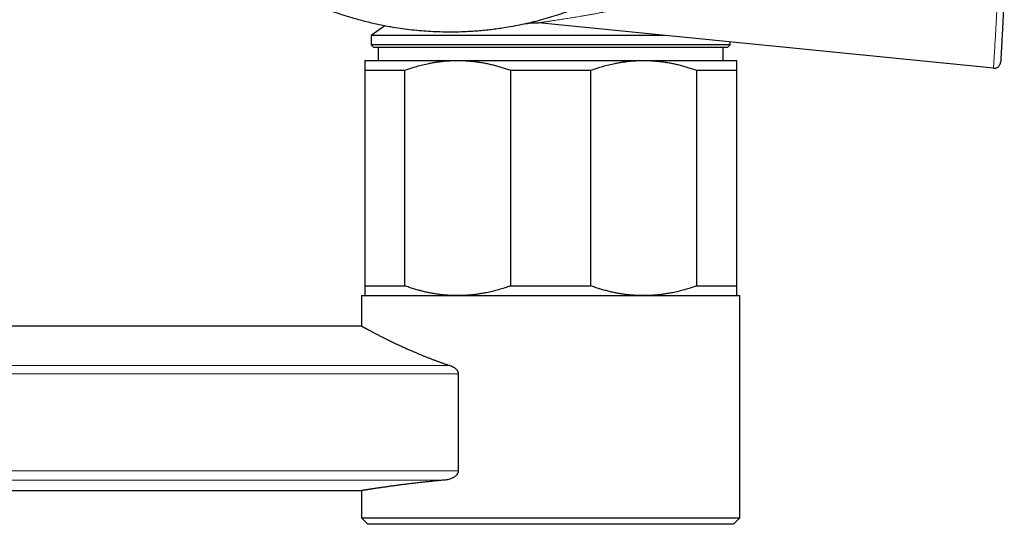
# Model space of a CAD drawing. Header units: millimetres. Extents: x 8 to 1323, y 12 to 708.
# Tile 4 of 44: x 301 to 376, y 613 to 651. Entities that reach past the tile are written whole.
import ezdxf

# ---------------------------------------------------------------- set-up
doc = ezdxf.new("R2010")
doc.units = ezdxf.units.MM

msp = doc.modelspace()

# ---------------------------------------------------------------- linework, layer by layer
at = {"color": 7, "linetype": 'Continuous', "lineweight": 30}
for p, q in [((375.573, 647.645), (340.718, 651.112)), ((328.948, 650.885), (327.901, 650.152)), ((327.901, 650.152), (327.901, 649.438)), ((350.365, 650.152), (327.901, 650.152)), ((355.401, 649.438), (355.401, 649.651)), ((327.901, 649.438), (328.101, 649.238)), ((355.401, 649.438), (327.901, 649.438)), ((355.201, 649.238), (328.101, 649.238)), ((328.431, 649.238), (328.431, 648.238)), ((354.872, 648.238), (354.872, 649.238)), ((355.201, 649.238), (355.401, 649.438)), ((327.401, 648.238), (334.526, 648.238)), ((334.526, 648.238), (348.776, 648.238)), ((348.776, 648.238), (355.901, 648.238)), ((327.401, 647.488), (330.47, 647.488)), ((327.401, 647.488), (327.401, 630.988)), ((330.47, 630.988), (330.47, 647.488)), ((338.583, 647.488), (344.72, 647.488)), ((338.583, 647.488), (338.583, 630.988)), ((344.72, 630.988), (344.72, 647.488)), ((352.833, 647.488), (352.833, 630.988)), ((352.833, 647.488), (355.901, 647.488)), ((355.901, 630.988), (355.901, 647.488)), ((327.401, 630.988), (330.47, 630.988)), ((338.583, 630.988), (344.72, 630.988)), ((352.833, 630.988), (355.901, 630.988)), ((327.151, 630.238), (327.151, 627.913)), ((327.151, 630.238), (356.151, 630.238)), ((356.151, 613.238), (356.151, 630.238)), ((327.151, 627.913), (56.004, 627.913)), ((334.564, 624.266), (334.564, 616.817)), ((56.004, 615.313), (327.151, 615.313)), ((327.151, 615.313), (327.151, 613.238)), ((327.151, 613.238), (327.651, 612.738)), ((327.151, 613.238), (356.151, 613.238)), ((355.651, 612.738), (327.651, 612.738)), ((355.651, 612.738), (356.151, 613.238))]:
    msp.add_line(p, q, dxfattribs=at)
at = {"color": 8, "linetype": 'Continuous', "lineweight": 0}
for p, q in [((49.222, 624.886), (333.934, 624.886)), ((334.564, 624.266), (48.591, 624.266)), ((48.591, 616.817), (334.564, 616.817)), ((333.577, 616.123), (49.579, 616.123))]:
    msp.add_line(p, q, dxfattribs=at)
at = {"color": 7, "linetype": 'Continuous', "lineweight": 30}
for points, knots in [([(326.586, 702.364), (326.822, 702.43), (327.292, 702.563), (328.005, 702.736), (328.722, 702.891), (329.325, 703.003), (329.809, 703.084), (330.174, 703.139), (330.541, 703.189), (330.972, 703.242), (331.469, 703.294), (332.031, 703.341), (332.595, 703.376), (333.161, 703.399), (333.728, 703.41), (334.297, 703.408), (334.865, 703.395), (335.487, 703.367), (336.162, 703.32), (336.889, 703.249), (337.614, 703.158), (338.336, 703.047), (339.054, 702.916), (339.768, 702.766), (340.478, 702.596), (341.113, 702.425), (341.673, 702.26), (342.159, 702.107), (342.643, 701.944), (343.124, 701.772), (343.602, 701.591), (344.145, 701.372), (344.751, 701.112), (345.418, 700.803), (346.076, 700.476), (346.725, 700.131), (347.363, 699.768), (347.991, 699.388), (348.608, 698.99), (349.154, 698.617), (349.631, 698.274), (350.042, 697.967), (350.447, 697.651), (350.846, 697.327), (351.24, 696.995), (351.683, 696.606), (352.172, 696.156), (352.643, 695.697), (353.046, 695.286), (353.385, 694.927), (353.773, 694.501), (354.204, 694.005), (354.621, 693.496), (354.976, 693.043), (355.273, 692.648), (355.567, 692.241), (355.858, 691.822), (356.146, 691.391), (356.425, 690.954), (356.696, 690.511), (356.958, 690.062), (357.208, 689.616), (357.445, 689.172), (357.669, 688.732), (357.886, 688.288), (358.094, 687.839), (358.294, 687.385), (358.47, 686.965), (358.624, 686.58), (358.758, 686.231), (358.888, 685.88), (359.052, 685.413), (359.244, 684.827), (359.434, 684.19), (359.59, 683.618), (359.717, 683.113), (359.834, 682.605), (359.941, 682.094), (360.038, 681.58), (360.124, 681.075), (360.198, 680.578), (360.261, 680.089), (360.316, 679.599), (360.362, 679.108), (360.398, 678.615), (360.425, 678.122), (360.443, 677.629), (360.452, 677.136), (360.452, 676.642), (360.442, 676.148), (360.423, 675.653), (360.395, 675.151), (360.356, 674.641), (360.306, 674.124), (360.247, 673.607), (360.177, 673.091), (360.096, 672.575), (359.994, 671.992), (359.864, 671.342), (359.7, 670.627), (359.516, 669.915), (359.312, 669.209), (359.089, 668.509), (358.873, 667.893), (358.672, 667.357), (358.491, 666.901), (358.298, 666.44), (358.093, 665.976), (357.876, 665.509), (357.65, 665.045), (357.414, 664.585), (357.169, 664.13), (356.881, 663.618), (356.545, 663.053), (356.156, 662.438), (355.75, 661.833), (355.327, 661.24), (354.889, 660.659), (354.435, 660.09), (353.964, 659.533), (353.527, 659.043), (353.129, 658.617), (352.773, 658.252), (352.41, 657.893), (352.04, 657.54), (351.663, 657.194), (351.226, 656.81), (350.727, 656.39), (350.16, 655.94), (349.582, 655.505), (348.991, 655.086), (348.39, 654.683), (347.778, 654.298), (347.156, 653.929), (346.586, 653.612), (346.074, 653.342), (345.622, 653.115), (345.166, 652.896), (344.704, 652.686), (344.239, 652.485), (343.703, 652.265), (343.095, 652.033), (342.413, 651.792), (341.725, 651.571), (341.03, 651.368), (340.331, 651.185), (339.628, 651.02), (338.92, 650.875), (338.28, 650.762), (337.709, 650.675), (337.208, 650.608), (336.706, 650.55), (336.203, 650.503), (335.698, 650.465), (335.12, 650.432), (334.468, 650.41), (333.741, 650.406), (333.014, 650.422), (332.288, 650.457), (331.565, 650.513), (330.843, 650.588), (330.123, 650.683), (329.478, 650.786), (328.907, 650.891), (328.41, 650.993), (327.915, 651.103), (327.422, 651.224), (326.931, 651.354), (326.37, 651.514), (325.742, 651.709), (325.049, 651.945), (324.362, 652.201), (323.683, 652.475), (323.012, 652.768), (322.349, 653.079), (321.695, 653.409), (321.115, 653.722), (320.607, 654.012), (320.167, 654.274), (319.732, 654.544), (319.302, 654.824), (318.877, 655.111), (318.397, 655.451), (317.865, 655.845), (317.284, 656.302), (316.716, 656.774), (316.162, 657.263), (315.621, 657.766), (315.095, 658.284), (314.583, 658.817), (314.136, 659.309), (313.749, 659.756), (313.418, 660.153), (313.095, 660.557), (312.78, 660.968), (312.472, 661.385), (312.177, 661.802), (311.895, 662.217), (311.625, 662.631), (311.362, 663.05), (311.107, 663.474), (310.86, 663.903), (310.641, 664.302), (310.447, 664.668), (310.276, 665.001), (310.111, 665.336), (309.898, 665.783), (309.644, 666.345), (309.388, 666.958), (309.172, 667.51), (308.993, 667.998), (308.822, 668.49), (308.661, 668.986), (308.51, 669.486), (308.372, 669.98), (308.245, 670.466), (308.129, 670.946), (308.023, 671.428), (307.925, 671.913), (307.836, 672.4), (307.757, 672.888), (307.686, 673.377), (307.625, 673.867), (307.573, 674.359), (307.53, 674.852), (307.496, 675.346), (307.471, 675.849), (307.455, 676.361), (307.45, 676.881), (307.454, 677.402), (307.469, 677.924), (307.494, 678.446), (307.533, 679.016), (307.589, 679.635), (307.667, 680.301), (307.761, 680.967), (307.873, 681.632), (308.002, 682.296), (308.149, 682.959), (308.311, 683.619), (308.434, 684.055), (308.495, 684.274)], [0, 0, 0, 0, 0.005222, 0.010445, 0.015683, 0.020921, 0.023556, 0.026191, 0.028828, 0.031464, 0.035494, 0.039524, 0.043561, 0.047598, 0.051657, 0.055717, 0.059784, 0.063851, 0.069071, 0.074291, 0.079527, 0.084763, 0.089983, 0.095204, 0.100439, 0.105675, 0.109331, 0.112987, 0.116643, 0.120311, 0.123979, 0.127647, 0.132913, 0.138178, 0.14346, 0.148741, 0.154007, 0.159272, 0.164554, 0.169835, 0.173523, 0.177211, 0.180898, 0.184598, 0.188299, 0.191998, 0.197309, 0.20262, 0.206171, 0.209723, 0.213274, 0.218585, 0.223895, 0.227446, 0.230998, 0.234549, 0.238271, 0.241993, 0.245715, 0.249449, 0.253184, 0.256918, 0.260464, 0.26401, 0.267556, 0.271113, 0.27467, 0.278227, 0.28091, 0.283594, 0.286279, 0.288965, 0.294249, 0.299536, 0.303266, 0.306997, 0.310727, 0.31447, 0.318213, 0.321956, 0.32548, 0.329005, 0.332529, 0.336063, 0.339599, 0.343134, 0.346658, 0.350182, 0.353706, 0.357241, 0.360776, 0.364311, 0.36802, 0.371729, 0.375437, 0.379159, 0.382881, 0.386602, 0.391829, 0.397055, 0.402298, 0.407541, 0.412767, 0.417994, 0.421489, 0.424985, 0.42848, 0.432146, 0.435813, 0.43948, 0.44316, 0.446839, 0.450519, 0.455686, 0.460854, 0.466038, 0.471221, 0.476389, 0.481556, 0.48674, 0.491923, 0.495547, 0.499171, 0.502794, 0.50643, 0.510067, 0.513703, 0.518838, 0.523973, 0.529124, 0.534275, 0.53941, 0.544545, 0.549696, 0.554847, 0.558445, 0.562044, 0.565642, 0.569252, 0.572863, 0.576473, 0.581616, 0.586758, 0.591916, 0.597074, 0.602217, 0.60736, 0.612518, 0.617676, 0.621277, 0.624878, 0.62848, 0.632093, 0.635706, 0.639319, 0.644505, 0.649691, 0.654893, 0.660094, 0.66528, 0.670466, 0.675668, 0.680869, 0.6845, 0.688131, 0.691761, 0.695404, 0.699047, 0.702689, 0.707936, 0.713183, 0.718446, 0.723709, 0.728956, 0.734203, 0.739466, 0.744729, 0.748403, 0.752077, 0.755751, 0.759438, 0.763124, 0.766811, 0.77211, 0.77741, 0.782726, 0.788042, 0.793342, 0.798642, 0.803958, 0.809274, 0.812987, 0.816701, 0.820414, 0.82414, 0.827866, 0.831592, 0.835139, 0.838686, 0.842234, 0.845792, 0.849351, 0.852909, 0.855593, 0.858277, 0.860964, 0.86365, 0.868936, 0.874226, 0.877957, 0.881688, 0.885419, 0.889162, 0.892906, 0.89665, 0.900183, 0.903717, 0.90725, 0.910795, 0.914339, 0.917884, 0.921417, 0.924951, 0.928484, 0.932029, 0.935574, 0.939118, 0.942836, 0.946555, 0.950273, 0.954004, 0.957736, 0.961467, 0.966252, 0.971037, 0.975835, 0.980632, 0.985468, 0.990303, 0.995152, 1, 1, 1, 1]), ([(376.402, 653.489), (376.397, 653.383), (376.388, 653.171), (376.372, 652.853), (376.357, 652.536), (376.342, 652.22), (376.326, 651.906), (376.31, 651.593), (376.295, 651.296), (376.281, 651.016), (376.267, 650.753), (376.254, 650.495), (376.241, 650.261), (376.23, 650.05), (376.22, 649.862), (376.21, 649.682), (376.201, 649.511), (376.192, 649.349), (376.184, 649.199), (376.176, 649.059), (376.169, 648.932), (376.162, 648.816), (376.156, 648.702), (376.15, 648.595), (376.144, 648.495), (376.14, 648.41), (376.135, 648.335), (376.132, 648.271), (376.129, 648.218), (376.126, 648.177), (376.124, 648.147), (376.123, 648.127), (376.123, 648.115), (376.122, 648.114), (376.122, 648.113)], [0, 0, 0, 0, 0.035719, 0.071436, 0.107149, 0.142864, 0.17858, 0.214295, 0.250007, 0.281258, 0.312507, 0.343757, 0.375003, 0.400004, 0.425002, 0.450001, 0.475001, 0.499999, 0.524997, 0.549997, 0.574996, 0.599994, 0.624996, 0.656242, 0.687492, 0.71874, 0.749991, 0.785703, 0.821419, 0.857135, 0.89285, 0.928563, 0.964281, 1, 1, 1, 1]), ([(327.401, 648.238), (327.401, 648.237), (327.401, 648.235), (327.401, 648.218), (327.401, 648.191), (327.401, 648.154), (327.401, 648.106), (327.401, 648.048), (327.401, 647.979), (327.401, 647.9), (327.401, 647.811), (327.401, 647.712), (327.401, 647.605), (327.401, 647.527), (327.401, 647.488)], [0, 0, 0, 0, 0.082052, 0.16412, 0.246173, 0.328765, 0.411373, 0.493966, 0.578081, 0.66221, 0.746327, 0.83088, 0.915445, 1, 1, 1, 1]), ([(330.47, 647.488), (330.622, 647.541), (330.926, 647.647), (331.387, 647.787), (331.852, 647.91), (332.27, 648.004), (332.64, 648.074), (332.96, 648.125), (333.281, 648.167), (333.605, 648.2), (333.929, 648.223), (334.236, 648.236), (334.436, 648.237), (334.526, 648.238)], [0, 0, 0, 0, 0.115382, 0.230762, 0.346609, 0.462454, 0.540795, 0.619147, 0.697486, 0.776277, 0.85508, 0.93387, 1, 1, 1, 1]), ([(334.526, 648.238), (334.639, 648.237), (334.865, 648.235), (335.203, 648.218), (335.541, 648.191), (335.88, 648.154), (336.218, 648.106), (336.557, 648.048), (336.896, 647.979), (337.237, 647.9), (337.575, 647.811), (337.913, 647.712), (338.249, 647.605), (338.472, 647.527), (338.583, 647.488)], [0, 0, 0, 0, 0.082052, 0.16412, 0.246173, 0.328765, 0.411373, 0.493966, 0.578081, 0.66221, 0.746327, 0.83088, 0.915445, 1, 1, 1, 1]), ([(344.72, 647.488), (344.872, 647.541), (345.176, 647.647), (345.637, 647.787), (346.102, 647.91), (346.52, 648.004), (346.89, 648.074), (347.21, 648.125), (347.531, 648.167), (347.855, 648.2), (348.179, 648.223), (348.486, 648.236), (348.686, 648.237), (348.776, 648.238)], [0, 0, 0, 0, 0.115382, 0.230762, 0.346609, 0.462454, 0.540795, 0.619147, 0.697486, 0.776277, 0.85508, 0.93387, 1, 1, 1, 1]), ([(348.776, 648.238), (348.889, 648.237), (349.115, 648.235), (349.453, 648.218), (349.791, 648.191), (350.13, 648.154), (350.468, 648.106), (350.807, 648.048), (351.146, 647.979), (351.487, 647.9), (351.825, 647.811), (352.163, 647.712), (352.499, 647.605), (352.722, 647.527), (352.833, 647.488)], [0, 0, 0, 0, 0.082052, 0.16412, 0.246173, 0.328765, 0.411373, 0.493966, 0.578081, 0.66221, 0.746327, 0.83088, 0.915445, 1, 1, 1, 1]), ([(355.901, 647.488), (355.901, 647.544), (355.901, 647.658), (355.901, 647.789), (355.901, 647.891), (355.901, 647.97), (355.901, 648.04), (355.901, 648.1), (355.901, 648.149), (355.901, 648.189), (355.901, 648.217), (355.901, 648.234), (355.901, 648.237), (355.901, 648.238)], [0, 0, 0, 0, 0.1233142, 0.2466259, 0.3292175, 0.4118204, 0.4944101, 0.578388, 0.6623803, 0.7463567, 0.8308992, 0.9154581, 1, 1, 1, 1]), ([(327.401, 630.988), (327.401, 630.931), (327.401, 630.818), (327.401, 630.687), (327.401, 630.584), (327.401, 630.506), (327.401, 630.436), (327.401, 630.376), (327.401, 630.326), (327.401, 630.287), (327.401, 630.259), (327.401, 630.241), (327.401, 630.239), (327.401, 630.238)], [0, 0, 0, 0, 0.123314, 0.246626, 0.329217, 0.41182, 0.49441, 0.578388, 0.66238, 0.746357, 0.830899, 0.915458, 1, 1, 1, 1]), ([(334.526, 630.238), (334.414, 630.239), (334.188, 630.241), (333.85, 630.258), (333.511, 630.284), (333.173, 630.321), (332.835, 630.369), (332.496, 630.428), (332.156, 630.496), (331.816, 630.576), (331.477, 630.665), (331.14, 630.763), (330.804, 630.87), (330.581, 630.949), (330.47, 630.988)], [0, 0, 0, 0, 0.082052, 0.16412, 0.246173, 0.328765, 0.411373, 0.493966, 0.578081, 0.66221, 0.746327, 0.83088, 0.915445, 1, 1, 1, 1]), ([(338.583, 630.988), (338.431, 630.935), (338.127, 630.828), (337.666, 630.689), (337.201, 630.565), (336.783, 630.472), (336.413, 630.402), (336.093, 630.351), (335.771, 630.308), (335.448, 630.276), (335.124, 630.253), (334.817, 630.24), (334.617, 630.238), (334.526, 630.238)], [0, 0, 0, 0, 0.115382, 0.230762, 0.346609, 0.462454, 0.540795, 0.619147, 0.697486, 0.776277, 0.85508, 0.93387, 1, 1, 1, 1]), ([(348.776, 630.238), (348.664, 630.239), (348.438, 630.241), (348.1, 630.258), (347.761, 630.284), (347.423, 630.321), (347.085, 630.369), (346.746, 630.428), (346.406, 630.496), (346.066, 630.576), (345.727, 630.665), (345.39, 630.763), (345.054, 630.87), (344.831, 630.949), (344.72, 630.988)], [0, 0, 0, 0, 0.082052, 0.16412, 0.246173, 0.328765, 0.411373, 0.493966, 0.578081, 0.66221, 0.746327, 0.83088, 0.915445, 1, 1, 1, 1]), ([(352.833, 630.988), (352.681, 630.935), (352.377, 630.828), (351.916, 630.689), (351.451, 630.565), (351.033, 630.472), (350.663, 630.402), (350.343, 630.351), (350.021, 630.308), (349.698, 630.276), (349.374, 630.253), (349.067, 630.24), (348.867, 630.238), (348.776, 630.238)], [0, 0, 0, 0, 0.115382, 0.230762, 0.3466092, 0.4624545, 0.540795, 0.619147, 0.6974864, 0.7762767, 0.85508, 0.9338696, 1, 1, 1, 1]), ([(355.901, 630.238), (355.901, 630.239), (355.901, 630.241), (355.901, 630.258), (355.901, 630.284), (355.901, 630.321), (355.901, 630.369), (355.901, 630.428), (355.901, 630.496), (355.901, 630.576), (355.901, 630.665), (355.901, 630.763), (355.901, 630.87), (355.901, 630.949), (355.901, 630.988)], [0, 0, 0, 0, 0.082052, 0.16412, 0.246173, 0.328765, 0.411373, 0.493966, 0.578081, 0.66221, 0.746327, 0.83088, 0.915445, 1, 1, 1, 1]), ([(327.151, 627.913), (327.152, 627.913), (327.153, 627.913), (327.161, 627.908), (327.174, 627.901), (327.193, 627.891), (327.217, 627.878), (327.246, 627.862), (327.281, 627.843), (327.321, 627.821), (327.367, 627.796), (327.419, 627.768), (327.476, 627.737), (327.539, 627.703), (327.607, 627.666), (327.681, 627.627), (327.76, 627.584), (327.843, 627.54), (327.93, 627.494), (328.021, 627.446), (328.116, 627.396), (328.217, 627.344), (328.322, 627.289), (328.432, 627.233), (328.546, 627.174), (328.666, 627.113), (328.791, 627.05), (328.921, 626.984), (329.056, 626.917), (329.195, 626.849), (329.339, 626.778), (329.487, 626.706), (329.64, 626.633), (329.799, 626.557), (329.964, 626.479), (330.135, 626.4), (330.311, 626.319), (330.491, 626.237), (330.676, 626.154), (330.865, 626.07), (331.059, 625.986), (331.258, 625.901), (331.461, 625.814), (331.671, 625.727), (331.884, 625.64), (332.101, 625.553), (332.323, 625.466), (332.549, 625.379), (332.779, 625.292), (333.009, 625.207), (333.238, 625.124), (333.467, 625.044), (333.698, 624.964), (333.855, 624.912), (333.934, 624.886)], [0, 0, 0, 0, 0.018457, 0.036915, 0.055407, 0.0739, 0.092499, 0.111097, 0.129732, 0.148366, 0.167402, 0.186438, 0.205511, 0.224584, 0.243767, 0.26295, 0.282169, 0.301388, 0.319845, 0.338302, 0.356789, 0.375276, 0.393853, 0.41243, 0.431036, 0.449643, 0.468576, 0.48751, 0.506473, 0.525436, 0.544484, 0.563533, 0.58261, 0.601687, 0.621441, 0.641195, 0.660978, 0.680762, 0.700633, 0.720505, 0.740406, 0.760307, 0.780536, 0.800766, 0.821025, 0.841285, 0.861635, 0.881985, 0.902367, 0.922748, 0.942047, 0.961347, 0.980673, 1, 1, 1, 1]), ([(333.934, 624.886), (333.961, 624.876), (334.017, 624.857), (334.098, 624.821), (334.178, 624.781), (334.256, 624.734), (334.321, 624.686), (334.375, 624.641), (334.417, 624.599), (334.456, 624.554), (334.492, 624.504), (334.522, 624.45), (334.545, 624.392), (334.561, 624.331), (334.563, 624.288), (334.564, 624.266)], [0, 0, 0, 0, 0.100136, 0.199929, 0.299496, 0.398942, 0.498291, 0.562308, 0.623247, 0.687832, 0.748767, 0.813318, 0.874323, 0.936913, 1, 1, 1, 1]), ([(334.564, 616.817), (334.564, 616.815), (334.564, 616.794), (334.56, 616.752), (334.545, 616.688), (334.518, 616.623), (334.478, 616.558), (334.431, 616.498), (334.378, 616.444), (334.304, 616.382), (334.208, 616.317), (334.089, 616.255), (333.964, 616.205), (333.837, 616.167), (333.707, 616.138), (333.62, 616.128), (333.577, 616.123)], [0, 0, 0, 0, 0.002379, 0.044349, 0.086349, 0.1394, 0.192544, 0.248864, 0.305405, 0.361862, 0.466272, 0.571079, 0.67573, 0.783758, 0.891944, 1, 1, 1, 1]), ([(333.577, 616.123), (333.432, 616.11), (333.143, 616.083), (332.722, 616.042), (332.312, 616), (331.911, 615.957), (331.521, 615.914), (331.143, 615.87), (330.778, 615.826), (330.48, 615.79), (330.242, 615.759), (330.058, 615.736), (329.88, 615.713), (329.706, 615.69), (329.537, 615.667), (329.373, 615.645), (329.214, 615.623), (329.06, 615.601), (328.91, 615.58), (328.765, 615.559), (328.626, 615.539), (328.492, 615.52), (328.364, 615.501), (328.242, 615.483), (328.126, 615.465), (328.018, 615.449), (327.917, 615.434), (327.824, 615.419), (327.736, 615.406), (327.655, 615.393), (327.579, 615.381), (327.509, 615.37), (327.445, 615.36), (327.387, 615.351), (327.335, 615.343), (327.289, 615.335), (327.249, 615.329), (327.217, 615.324), (327.19, 615.32), (327.17, 615.316), (327.158, 615.314), (327.151, 615.313), (327.152, 615.314), (327.152, 615.314)], [0, 0, 0, 0, 0.037046, 0.074141, 0.111383, 0.148674, 0.186526, 0.224429, 0.262489, 0.300602, 0.321794, 0.342986, 0.364214, 0.385443, 0.406782, 0.428122, 0.449498, 0.470875, 0.492682, 0.514488, 0.536334, 0.558181, 0.580149, 0.602118, 0.624128, 0.646138, 0.667235, 0.688332, 0.709466, 0.7306, 0.751846, 0.773092, 0.794376, 0.815659, 0.837377, 0.859095, 0.880853, 0.902612, 0.924493, 0.946375, 0.968299, 0.990222, 1, 1, 1, 1])]:
    msp.add_open_spline(points, degree=3, knots=knots, dxfattribs=at)
at = {"color": 8, "linetype": 'Continuous', "lineweight": 0}
for points, knots in [([(354.337, 655.653), (354.337, 655.653), (354.215, 655.555), (353.966, 655.363), (353.586, 655.084), (353.197, 654.816), (352.8, 654.558), (352.397, 654.312), (351.987, 654.079), (351.603, 653.874), (351.246, 653.695), (350.916, 653.539), (350.584, 653.39), (350.207, 653.231), (349.785, 653.065), (349.367, 652.913), (348.994, 652.786), (348.668, 652.681), (348.341, 652.582), (348.013, 652.487), (347.684, 652.397), (347.354, 652.312), (347.023, 652.23), (346.692, 652.152), (346.359, 652.078), (346.026, 652.007), (345.693, 651.938), (345.36, 651.873), (345.029, 651.81), (344.698, 651.75), (344.37, 651.692), (344.078, 651.642), (343.821, 651.599), (343.6, 651.563), (343.38, 651.527), (343.163, 651.492), (342.948, 651.458), (342.736, 651.425), (342.528, 651.393), (342.309, 651.359), (342.081, 651.324), (341.888, 651.294), (341.739, 651.272), (341.631, 651.255), (341.527, 651.239), (341.424, 651.223), (341.322, 651.208), (341.224, 651.193), (341.133, 651.178), (341.057, 651.167), (340.994, 651.157), (340.941, 651.148), (340.894, 651.141), (340.852, 651.134), (340.816, 651.128), (340.785, 651.123), (340.761, 651.119), (340.738, 651.115), (340.722, 651.113), (340.718, 651.112), (340.718, 651.112), (340.718, 651.112)], [0, 0, 0, 0, 0.000003, 0.027889, 0.055801, 0.083796, 0.111818, 0.140042, 0.167987, 0.195961, 0.217744, 0.239527, 0.26136, 0.283193, 0.313065, 0.342963, 0.363631, 0.3843, 0.404996, 0.425691, 0.446456, 0.467222, 0.488007, 0.508792, 0.529804, 0.550816, 0.571849, 0.592881, 0.613988, 0.635095, 0.656237, 0.67738, 0.691963, 0.706552, 0.721202, 0.735852, 0.750543, 0.765233, 0.780013, 0.794812, 0.812936, 0.831193, 0.840362, 0.849531, 0.858782, 0.868048, 0.878297, 0.888599, 0.898931, 0.909321, 0.917275, 0.925245, 0.933335, 0.941426, 0.949582, 0.957739, 0.966017, 0.97431, 0.98713, 0.999996, 1, 1, 1, 1]), ([(375.573, 647.645), (375.573, 647.645), (375.573, 647.645), (375.573, 647.649), (375.574, 647.668), (375.576, 647.701), (375.579, 647.744), (375.582, 647.794), (375.586, 647.858), (375.59, 647.929), (375.595, 648.005), (375.6, 648.083), (375.605, 648.171), (375.611, 648.271), (375.618, 648.384), (375.626, 648.508), (375.634, 648.646), (375.644, 648.798), (375.654, 648.963), (375.665, 649.144), (375.677, 649.338), (375.689, 649.543), (375.702, 649.758), (375.715, 649.981), (375.729, 650.213), (375.743, 650.454), (375.757, 650.702), (375.772, 650.97), (375.788, 651.261), (375.805, 651.572), (375.821, 651.886), (375.84, 652.239), (375.86, 652.633), (375.882, 653.067), (375.896, 653.356), (375.903, 653.501), (375.903, 653.501)], [0, 0, 0, 0, 0.000006, 0.043676, 0.087356, 0.131017, 0.164291, 0.197592, 0.230881, 0.264139, 0.288915, 0.313701, 0.338473, 0.363756, 0.389055, 0.414333, 0.439975, 0.465642, 0.491282, 0.517931, 0.544612, 0.571264, 0.597895, 0.624552, 0.651189, 0.678571, 0.705972, 0.733361, 0.766327, 0.799324, 0.832332, 0.865314, 0.910198, 0.955101, 0.999994, 1, 1, 1, 1])]:
    msp.add_open_spline(points, degree=3, knots=knots, dxfattribs=at)
at = {"color": 7, "linetype": 'Continuous', "lineweight": 30}
for points in [[(339.763, 651.054), (339.921, 651.083), (340.237, 651.14), (340.558, 651.121), (340.718, 651.112)], [(375.573, 647.645), (375.607, 647.643), (375.674, 647.64), (375.773, 647.662), (375.866, 647.702), (375.949, 647.759), (376.019, 647.833), (376.073, 647.918), (376.11, 648.013), (376.118, 648.08), (376.122, 648.113)]]:
    msp.add_open_spline(points, degree=3, dxfattribs=at)

doc.saveas('drawing.dxf')
